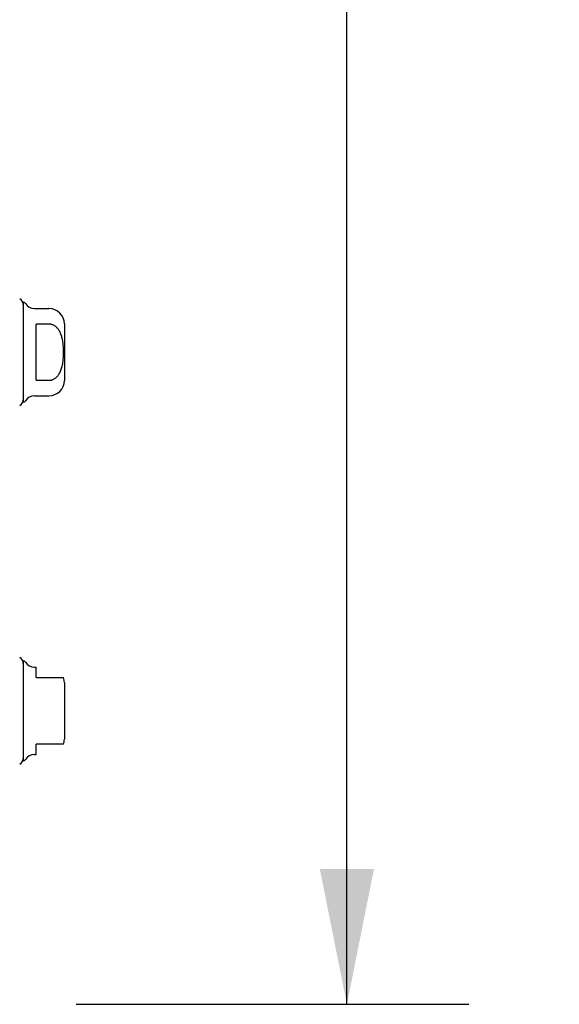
# Model space of a CAD drawing. Header units: inches. Extents: x 0 to 176, y 0 to 114.
# Tile 5 of 102: x 24.22 to 28.35, y 26.36 to 33.91. Entities that reach past the tile are written whole.
import ezdxf

# ---------------------------------------------------------------- set-up
doc = ezdxf.new("R2010")
doc.units = ezdxf.units.IN
doc.header["$LTSCALE"] = 9.696296
doc.header["$MEASUREMENT"] = 0
doc.layers.get('0').update_dxf_attribs({"linetype": 'CONTINUOUS'})
doc.layers.add('DIMENSIONS', color=7, linetype='CONTINUOUS')
doc.layers.add('DOOR_ASSEMBLY', color=7, linetype='CONTINUOUS')
doc.styles.get("Standard").update_dxf_attribs({"font": 'arial.ttf'})
doc.dimstyles.new('DIMSTYLE_1', dxfattribs={"dimtxt": 0.777778, "dimasz": 1.037037, "dimexe": 0.09, "dimexo": 0.07, "dimgap": 0.0375, "dimtad": 0, "dimtih": 1, "dimtoh": 1, "dimzin": 4, "dimdsep": 46, "dimtxsty": 'Standard', "dimblk": '_FILLED', "dimblk1": '_FILLED', "dimblk2": '_FILLED', "dimcen": 0.09, "dimazin": 1, "dimtfac": 1, "dimtdec": 3, "dimtofl": 0, "dimtmove": 0, "dimatfit": 3, "dimldrblk": '_FILLED', "dimfxl": 0, "dimtolj": 1, "dimtzin": 4, "dimarcsym": 0})

# ---------------------------------------------------------------- blocks, each defined once
blk = doc.blocks.new('_FILLED')
at = {"color": 0, "linetype": 'ByBlock'}
blk.add_solid([(0, 0), (-1, 0.2), (-1, -0.2)], dxfattribs=at)
blk = doc.blocks.new('*D12')
at = {"layer": 'DIMENSIONS', "color": 2, "linetype": 'Continuous'}
for p, q in [((24.6522, 85.8645), (27.6598, 85.8645)), ((26.7264, 85.8645), (26.7264, 57.4969)), ((26.7264, 26.3645), (26.7264, 54.7747)), ((24.6522, 26.3645), (27.6598, 26.3645))]:
    blk.add_line(p, q, dxfattribs=at)
at = {"layer": 'DIMENSIONS', "color": 2, "linetype": 'Continuous', "xscale": 1.037037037, "yscale": 1.037037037, "zscale": 1.037037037}
for p, rotation in [((26.7264, 85.8645), 90), ((26.7264, 26.3645), 270)]:
    blk.add_blockref('_FILLED', p, dxfattribs=dict(at, rotation=rotation))
at = {"layer": 'DIMENSIONS', "color": 2, "linetype": 'Continuous', "insert": (26.7264, 57.108), "char_height": 0.77778, "width": 3.255679, "attachment_point": 2, "line_spacing_factor": 0.9}
blk.add_mtext('59.50\\PDOOR', dxfattribs=at)

msp = doc.modelspace()

# ---------------------------------------------------------------- linework, layer by layer
at = {"layer": 'DOOR_ASSEMBLY', "color": 7, "linetype": 'Continuous'}
for p, q in [((24.2463, 31.7484), (24.2463, 30.9807)), ((24.3316, 31.6992), (24.4431, 31.6992)), ((24.4431, 31.5801), (24.3447, 31.5801)), ((24.3447, 31.1489), (24.3447, 31.5801)), ((24.5612, 31.581), (24.5612, 31.148)), ((24.3447, 31.1489), (24.4431, 31.1489)), ((24.3316, 31.0299), (24.4431, 31.0299)), ((24.2463, 28.9984), (24.2463, 28.2307)), ((24.3316, 28.9492), (24.3447, 28.9492)), ((24.3447, 28.8704), (24.3447, 28.9491)), ((24.3447, 28.8704), (24.5545, 28.8704)), ((24.5612, 28.831), (24.5612, 28.398)), ((24.5545, 28.3586), (24.3447, 28.3586)), ((24.3447, 28.2799), (24.3447, 28.3586)), ((24.3316, 28.2799), (24.3447, 28.2799))]:
    msp.add_line(p, q, dxfattribs=at)
msp.add_lwpolyline([(24.4431, 31.1489), (24.4475, 31.149), (24.4518, 31.1494), (24.4562, 31.15), (24.4605, 31.1509), (24.4648, 31.152), (24.4691, 31.1534), (24.4734, 31.155), (24.4777, 31.157), (24.4819, 31.1592), (24.4861, 31.1617), (24.4903, 31.1645), (24.4945, 31.1676), (24.4986, 31.171), (24.5026, 31.1748), (24.5066, 31.1789), (24.5105, 31.1834), (24.5144, 31.1883), (24.5182, 31.1936), (24.5219, 31.1994), (24.5254, 31.2056), (24.5288, 31.2122), (24.532, 31.2191), (24.535, 31.2264), (24.5377, 31.234), (24.5403, 31.2419), (24.5425, 31.2501), (24.5446, 31.2585), (24.5464, 31.2672), (24.5481, 31.2761), (24.5495, 31.2852), (24.5507, 31.2946), (24.5517, 31.3041), (24.5526, 31.3139), (24.5533, 31.3238), (24.5538, 31.3338), (24.5542, 31.3439), (24.5544, 31.3541), (24.5545, 31.3643), (24.5544, 31.3746), (24.5542, 31.3848), (24.5538, 31.3949), (24.5533, 31.4049), (24.5526, 31.4148), (24.5518, 31.4245), (24.5508, 31.4341), (24.5495, 31.4434), (24.5481, 31.4526), (24.5465, 31.4615), (24.5447, 31.4701), (24.5426, 31.4785), (24.5404, 31.4867), (24.5378, 31.4947), (24.5351, 31.5024), (24.5321, 31.5097), (24.5289, 31.5167), (24.5255, 31.5234), (24.5219, 31.5296), (24.5182, 31.5354), (24.5144, 31.5407), (24.5106, 31.5456), (24.5066, 31.5501), (24.5026, 31.5542), (24.4986, 31.558), (24.4945, 31.5614), (24.4903, 31.5645), (24.4861, 31.5673), (24.4819, 31.5698), (24.4777, 31.572), (24.4734, 31.574), (24.4691, 31.5756), (24.4648, 31.577), (24.4605, 31.5781), (24.4562, 31.579), (24.4518, 31.5796), (24.4475, 31.58), (24.4431, 31.5801)], dxfattribs=at)
for centre, radius, start, end in [((24.1971, 31.7287), 0.0492, 0, 63.88511), ((24.2463, 31.7287), 0.0197, 30, 90.11459), ((24.3316, 31.7779), 0.0787, 210, 270), ((24.4431, 31.581), 0.1181, 0, 90), ((24.4431, 31.148), 0.1181, 270, 360), ((24.3316, 30.9511), 0.0787, 90, 150), ((24.1971, 31.0003), 0.0492, 296.11489, 360), ((24.2463, 31.0003), 0.0197, 269.88541, 330), ((24.1971, 28.9787), 0.0492, 0, 63.88511), ((24.2463, 28.9787), 0.0197, 30, 90.11459), ((24.3316, 29.0279), 0.0787, 210, 270), ((24.4431, 28.831), 0.1181, 0, 19.47855), ((24.4431, 28.398), 0.1181, 340.5253, 360), ((24.1971, 28.2503), 0.0492, 296.11489, 360), ((24.2463, 28.2503), 0.0197, 269.88541, 330), ((24.3316, 28.2011), 0.0787, 90, 150)]:
    msp.add_arc(centre, radius, start, end, dxfattribs=at)

# ---------------------------------------------------------------- dimensions: what is measured, and where the dimension line sits
at = {"layer": 'DIMENSIONS', "color": 2, "linetype": 'Continuous'}
dim = msp.add_linear_dim(base=(26.7264, 26.3645), p1=(24.5822, 85.8645), p2=(24.5822, 26.3645), angle=270, text='<>\\PDOOR', dimstyle='DIMSTYLE_1', dxfattribs=at)
dim.commit()
dim.dimension.update_dxf_attribs({"geometry": '*D12', "text_midpoint": (26.7264, 56.1358), "dimtype": 160})

doc.saveas('drawing.dxf')
